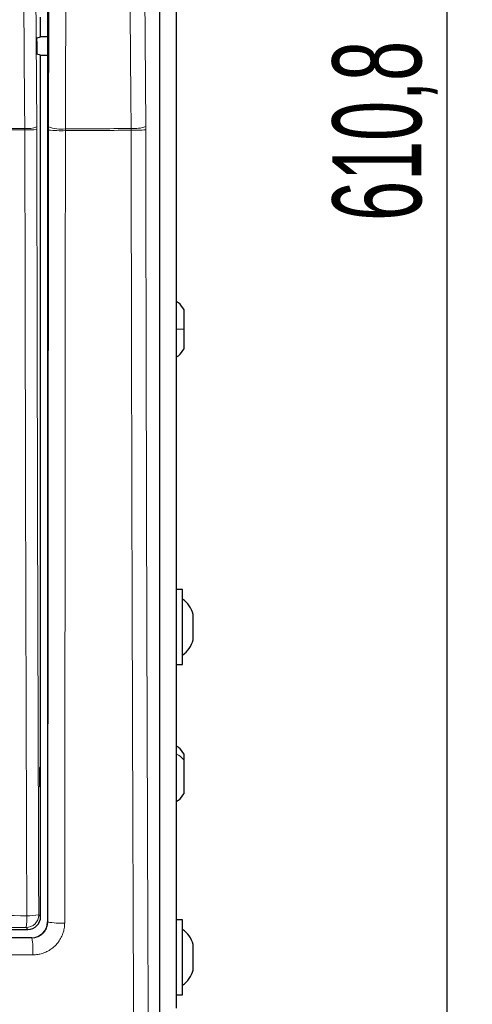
# Paper-space layout 'Blatt3' of a CAD drawing. Header units: millimetres. Extents: x 5 to 418, y 2 to 292.
# Tile 23 of 55: x 131 to 149, y 139 to 178. Entities that reach past the tile are written whole.
import ezdxf

# ---------------------------------------------------------------- set-up
doc = ezdxf.new("R2010")
doc.units = ezdxf.units.MM
doc.layers.add('SLD-0', color=7, linetype='Continuous')
doc.styles.add('SLDTEXTSTYLE1', font='TXT', dxfattribs={"width": 0.605})
doc.dimstyles.new('SLDDIMSTYLE1', dxfattribs={"dimtxt": 3.5, "dimasz": 3.5, "dimexe": 0, "dimexo": 0.0625, "dimgap": 0.875, "dimtad": 1, "dimdec": 1, "dimlfac": 4, "dimrnd": 1e-09, "dimzin": 12, "dimdsep": 46, "dimtxsty": 'SLDTEXTSTYLE1', "dimsah": 1, "dimcen": 0.09, "dimadec": 0, "dimazin": 3, "dimtfac": 1, "dimtofl": 0, "dimtmove": 0, "dimatfit": 3, "dimfxl": 1, "dimfrac": 2, "dimtolj": 1, "dimtzin": 12, "dimarcsym": 0})

# ---------------------------------------------------------------- blocks, each defined once
blk = doc.blocks.new('_D_14')
at = {"layer": 'SLD-0', "color": 7}
for p, q in [((135.067, 252.015), (148.992, 252.015)), ((147.992, 252.015), (147.992, 99.325)), ((134.526, 99.325), (148.992, 99.325))]:
    blk.add_line(p, q, dxfattribs=at)
for points in [[(147.992, 252.015), (147.532, 248.515), (148.452, 248.515)], [(147.992, 99.325), (148.452, 102.825), (147.532, 102.825)]]:
    blk.add_solid(points, dxfattribs=at)
at = {"layer": 'SLD-0', "color": 7, "insert": (143.48, 169.654), "char_height": 3.5, "attachment_point": 1, "rotation": 90, "style": 'SLDTEXTSTYLE1'}
blk.add_mtext('610,8', dxfattribs=at)

psp = doc.layouts.new('Blatt3')

# ---------------------------------------------------------------- linework, layer by layer
at = {"color": 7, "linetype": 'Continuous', "lineweight": 18}
for p, q in [((136.6759, 131.8449), (136.6759, 214.5853)), ((125.2718, 173.2913), (131.3585, 173.2913)), ((131.3585, 173.2913), (131.3592, 173.2386)), ((131.8295, 173.2523), (131.829, 173.3576)), ((132.2901, 173.3611), (132.2899, 173.2271)), ((132.9563, 173.208), (132.9565, 173.275)), ((135.5458, 173.2237), (135.5452, 173.2907)), ((136.1213, 173.3768), (136.1219, 173.2428)), ((131.3592, 173.2386), (125.2686, 173.2386)), ((131.9065, 142.3372), (131.9793, 142.2644)), ((132.2565, 142.0627), (132.2623, 142.057)), ((131.48, 141.7651), (131.4071, 141.8379)), ((131.6372, 141.4323), (131.6316, 141.4378))]:
    psp.add_line(p, q, dxfattribs=at)
at = {"color": 7, "linetype": 'Continuous', "lineweight": 25}
for p, q in [((136.676, 131.8449), (136.676, 214.5853)), ((137.3168, 209.9151), (137.3168, 138.6651)), ((132.2565, 194.1424), (132.2565, 142.0627)), ((131.9793, 176.9063), (131.9793, 177.6738)), ((131.8412, 176.8604), (131.9793, 176.9063)), ((132.2565, 176.9063), (131.9793, 176.9063)), ((131.8348, 176.7188), (131.8376, 176.3273)), ((131.9793, 176.1738), (131.844, 176.2188)), ((131.9793, 142.2644), (131.9793, 176.1738)), ((131.9793, 176.1738), (132.2565, 176.1738)), ((137.6418, 165.3901), (137.6418, 166.1601)), ((137.6418, 164.6201), (137.6418, 165.3901)), ((137.5668, 155.1401), (137.3168, 155.1401)), ((137.5668, 152.1901), (137.5668, 155.1401)), ((137.9918, 153.1651), (137.9918, 154.1651)), ((137.3168, 152.1901), (137.5668, 152.1901)), ((137.6418, 148.4324), (137.6418, 148.6601)), ((131.978, 148.1401), (131.9399, 148.1407)), ((131.9399, 148.1407), (131.9399, 147.3894)), ((131.978, 147.39), (131.978, 148.1401)), ((137.6418, 147.1201), (137.6418, 148.4324)), ((131.9399, 147.3894), (131.978, 147.39)), ((137.5668, 142.1401), (137.3168, 142.1401)), ((137.5668, 139.1901), (137.5668, 142.1401)), ((102.4786, 141.7651), (131.48, 141.7651)), ((131.6316, 141.4378), (102.327, 141.4378)), ((137.9918, 140.1651), (137.9918, 141.1651)), ((137.3168, 139.1901), (137.5668, 139.1901))]:
    psp.add_line(p, q, dxfattribs=at)
at = {"color": 7, "linetype": 'Continuous', "lineweight": 18, "flags": 128}
for points in [[(131.3585, 173.2913), (131.3515, 174.2823), (131.3234, 178.2466), (131.2333, 190.9821)], [(131.7044, 191.0484), (131.7667, 182.1998), (131.829, 173.3576)], [(132.2901, 173.3611), (132.3004, 177.6137), (132.3113, 182.1112), (132.3277, 188.8574), (132.333, 191.0393)], [(132.9996, 190.9532), (132.9966, 189.7151), (132.9845, 184.7629), (132.9724, 179.8108), (132.9565, 173.275)], [(135.5452, 173.2907), (135.5361, 174.5286), (135.4997, 179.4802), (135.4632, 184.4317), (135.4152, 190.9652)], [(135.9916, 191.0513), (136.0246, 186.5544), (136.0576, 182.0575), (136.1213, 173.3768)]]:
    psp.add_lwpolyline(points, dxfattribs=at)
at = {"color": 7, "linetype": 'Continuous', "lineweight": 18}
for centre, radius, start, end in [((131.4531, 174.3224), 1.0355, 264.75697, 291.28619), ((132.7916, 174.6203), 1.3554, 248.28357, 276.9896), ((135.6584, 174.5043), 1.2189, 264.67227, 292.32), ((131.4563, 177.9941), 4.7565, 268.83046, 274.50021), ((132.7889, 178.9959), 5.7903, 265.05568, 271.65648), ((135.6625, 178.4076), 5.1852, 268.70978, 275.08228), ((131.4055, 142.3388), 0.5009, 270.1836, 359.8164), ((129.2284, 142.2087), 2.2101, 350.34001, 2.46103), ((131.5328, 144.262), 1.9607, 267.18174, 280.98479), ((132.7616, 144.5465), 2.5391, 258.65801, 273.76282), ((128.7172, 140.9308), 2.9627, 356.73753, 9.74405)]:
    psp.add_arc(centre, radius, start, end, dxfattribs=at)
at = {"color": 7, "linetype": 'Continuous', "lineweight": 25}
for centre, start, end in [((137.0204, 153.9275), 13.74131, 56.88111), ((137.0204, 153.4026), 303.11889, 346.25869), ((137.0204, 140.9275), 13.74131, 56.88111), ((137.0204, 140.4026), 303.11889, 346.25869)]:
    psp.add_arc(centre, 1, start, end, dxfattribs=at)
for centre, major_axis, ratio, start_param, end_param in [((131.4786, 142.2657), (0.3545, -0.3545), 0.9972647, 5.4991567, 7.0672139), ((131.6314, 142.063), (-0.4421, 0.4421), 0.9995737, 2.3563468, 3.9268385)]:
    psp.add_ellipse(centre, major_axis=major_axis, ratio=ratio, start_param=start_param, end_param=end_param, dxfattribs=at)
for points, knots in [([(131.8348, 176.7188), (131.8348, 176.7328), (131.8348, 176.7609), (131.8356, 176.8007), (131.8371, 176.8328), (131.839, 176.8553), (131.8405, 176.8587), (131.8412, 176.8604)], [0, 0, 0, 0, 0.1983621, 0.396713, 0.5954388, 0.7952465, 1, 1, 1, 1]), ([(131.844, 176.2188), (131.8433, 176.2205), (131.8418, 176.2238), (131.8398, 176.2462), (131.8384, 176.2787), (131.8378, 176.3081), (131.8376, 176.3246), (131.8376, 176.3273)], [0, 0, 0, 0, 0.23928676, 0.47859813, 0.71719511, 0.9543381, 1, 1, 1, 1]), ([(137.6418, 166.1601), (137.5708, 166.2581), (137.4777, 166.3868), (137.3477, 166.4751), (137.3168, 166.4961)], [0, 0, 0, 0, 0.7622719, 1, 1, 1, 1]), ([(137.3168, 164.284), (137.3477, 164.305), (137.4777, 164.3933), (137.5708, 164.522), (137.6418, 164.6201)], [0, 0, 0, 0, 0.2377281, 1, 1, 1, 1]), ([(137.6418, 148.6601), (137.5708, 148.7581), (137.4777, 148.8868), (137.3477, 148.9751), (137.3168, 148.9961)], [0, 0, 0, 0, 0.7622719, 1, 1, 1, 1]), ([(137.3168, 146.784), (137.3477, 146.805), (137.4777, 146.8933), (137.5708, 147.022), (137.6418, 147.1201)], [0, 0, 0, 0, 0.2377281, 1, 1, 1, 1])]:
    psp.add_open_spline(points, degree=3, knots=knots, dxfattribs=at)
at = {"color": 7, "linetype": 'Continuous', "lineweight": 18}
for points, knots in [([(132.9565, 173.275), (133.3704, 173.2774), (134.2335, 173.2823), (135.0962, 173.2878), (135.5452, 173.2907)], [0, 0, 0, 0, 0.4795322, 1, 1, 1, 1]), ([(131.4364, 142.3037), (131.4353, 142.6362), (131.4294, 144.2991), (131.4061, 151.2853), (131.3789, 161.2636), (131.3646, 169.9166), (131.3592, 173.2386)], [0, 0, 0, 0, 0.0322876, 0.1614382, 0.6780666, 1, 1, 1, 1]), ([(131.8295, 173.2523), (131.8383, 168.0971), (131.8558, 157.7847), (131.8896, 147.4871), (131.9065, 142.3372)], [0, 0, 0, 0, 0.4998997, 1, 1, 1, 1]), ([(132.2623, 142.057), (132.2641, 143.5995), (132.2681, 146.919), (132.2736, 152.0182), (132.2795, 158.2191), (132.2852, 165.2884), (132.2883, 170.5808), (132.2899, 173.2271)], [0, 0, 0, 0, 0.14861147, 0.31981671, 0.49103, 0.74550174, 1, 1, 1, 1]), ([(132.9563, 173.208), (132.9528, 167.9118), (132.9471, 159.0525), (132.9363, 148.6573), (132.9301, 143.5566), (132.9282, 142.0129)], [0, 0, 0, 0, 0.5089682, 0.8513873, 1, 1, 1, 1]), ([(135.5458, 173.2237), (135.0966, 173.2208), (134.2337, 173.2153), (133.3703, 173.2104), (132.9563, 173.208)], [0, 0, 0, 0, 0.5205387, 1, 1, 1, 1]), ([(135.6473, 137.2595), (135.6421, 138.5662), (135.6228, 143.4281), (135.5943, 151.8519), (135.5651, 162.5338), (135.5522, 169.6604), (135.5458, 173.2237)], [0, 0, 0, 0, 0.1091444, 0.4060962, 0.7030479, 1, 1, 1, 1]), ([(136.1219, 173.2428), (136.1283, 169.6824), (136.1413, 162.5615), (136.1706, 151.8881), (136.1991, 143.471), (136.2184, 138.613), (136.2236, 137.3074)], [0, 0, 0, 0, 0.2969519, 0.5939038, 0.8908556, 1, 1, 1, 1]), ([(137.3168, 165.3901), (137.3477, 165.3901), (137.4777, 165.3901), (137.5708, 165.3901), (137.6418, 165.3901)], [0, 0, 0, 0, 0.2377281, 1, 1, 1, 1]), ([(137.3168, 148.6691), (137.3477, 148.6544), (137.4777, 148.5922), (137.5708, 148.5015), (137.6418, 148.4324)], [0, 0, 0, 0, 0.2377281, 1, 1, 1, 1]), ([(102.5221, 142.3037), (102.8549, 142.3047), (104.5188, 142.3097), (107.5159, 142.317), (111.5146, 142.3234), (115.5163, 142.3263), (119.5202, 142.3259), (123.5094, 142.3219), (127.4823, 142.3149), (130.1183, 142.3074), (131.4364, 142.3037)], [0, 0, 0, 0, 0.0345653, 0.1728308, 0.3110963, 0.4493987, 0.587812, 0.7262622, 0.8631132, 1, 1, 1, 1]), ([(132.2623, 142.057), (132.2618, 142.0398), (132.2609, 142.0053), (132.2541, 141.9535), (132.2431, 141.9017), (132.2276, 141.851), (132.2081, 141.8021), (132.1847, 141.7553), (132.1571, 141.71), (132.1258, 141.6674), (132.0913, 141.6277), (132.0537, 141.5912), (132.0128, 141.5576), (131.955, 141.5178), (131.8924, 141.4854), (131.8266, 141.4612), (131.7702, 141.4459), (131.7068, 141.4346), (131.6605, 141.4331), (131.6372, 141.4323)], [0, 0, 0, 0, 0.0528209, 0.106007, 0.16035, 0.2150949, 0.2679919, 0.3212626, 0.375114, 0.4297623, 0.4825341, 0.5356805, 0.5894076, 0.6439302, 0.7497438, 0.8034614, 0.8579687, 0.9285395, 1, 1, 1, 1]), ([(131.6751, 140.7622), (131.7214, 140.7638), (131.8144, 140.7668), (131.9748, 140.7949), (132.1369, 140.8459), (132.2635, 140.9076), (132.3841, 140.9795), (132.4973, 141.0641), (132.5965, 141.164), (132.6532, 141.2317), (132.6957, 141.2871), (132.7444, 141.3594), (132.7959, 141.4516), (132.8325, 141.5326), (132.8696, 141.6312), (132.8984, 141.7324), (132.9192, 141.8532), (132.9272, 141.9416), (132.928, 141.995), (132.9282, 142.0129)], [0, 0, 0, 0, 0.0706964, 0.1420536, 0.2480273, 0.3290423, 0.3563576, 0.4623585, 0.5434025, 0.5707291, 0.59707, 0.6499691, 0.7036311, 0.7580745, 0.7854284, 0.8646029, 0.9182417, 0.9726595, 1, 1, 1, 1]), ([(131.4071, 141.8379), (129.0073, 141.8442), (124.2057, 141.8569), (116.9905, 141.8619), (110.975, 141.8574), (106.1614, 141.8482), (103.7553, 141.8413), (102.5514, 141.8379)], [0, 0, 0, 0, 0.24966579, 0.49952829, 0.74961247, 0.87472451, 1, 1, 1, 1]), ([(102.3204, 141.4312), (104.7608, 141.4292), (109.6439, 141.425), (116.9767, 141.4237), (124.3118, 141.4256), (129.1947, 141.43), (131.6372, 141.4323)], [0, 0, 0, 0, 0.24987022, 0.4999567, 0.74987017, 1, 1, 1, 1]), ([(131.6751, 140.7622), (129.2286, 140.76), (124.3335, 140.7554), (117.0855, 140.7535), (109.7322, 140.7548), (104.8368, 140.759), (102.2849, 140.7612)], [0, 0, 0, 0, 0.2499135, 0.5000434, 0.7393764, 1, 1, 1, 1])]:
    psp.add_open_spline(points, degree=3, knots=knots, dxfattribs=at)

# ---------------------------------------------------------------- dimensions: what is measured, and where the dimension line sits
at = {"layer": 'SLD-0', "color": 7}
dim = psp.add_linear_dim(base=(147.9918, 99.325), p1=(135.0668, 252.0151), p2=(134.5264, 99.325), angle=90, dimstyle='SLDDIMSTYLE1', dxfattribs=at)
dim.commit()
dim.dimension.update_dxf_attribs({"geometry": '_D_14', "text_midpoint": (147.9918, 175.67), "dimtype": 160})

doc.saveas('drawing.dxf')
